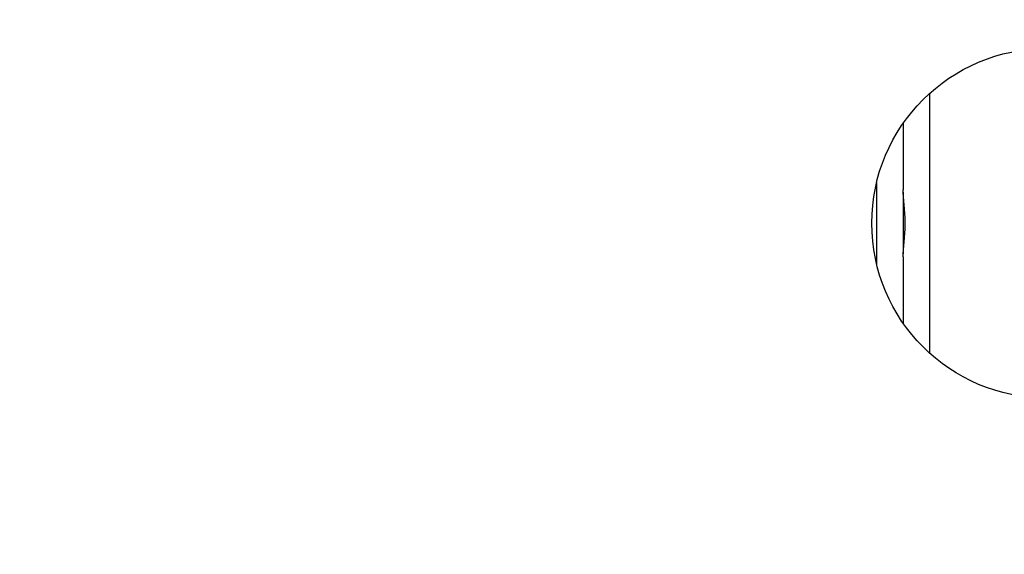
# Model space of a CAD drawing. Header units: millimetres. Extents: x 0 to 420, y 0 to 297.
# Tile 67 of 105: x 192 to 209, y 214 to 223. Entities that reach past the tile are written whole.
import ezdxf

# ---------------------------------------------------------------- set-up
doc = ezdxf.new("R2010")
doc.units = ezdxf.units.MM
doc.header["$LTSCALE"] = 23.1
doc.layers.get('0').update_dxf_attribs({"linetype": 'CONTINUOUS'})
doc.layers.add('DIM_PILOTEES', color=7, linetype='CONTINUOUS')
doc.styles.get("Standard").update_dxf_attribs({"font": 'txt', "width": 0.7})
doc.dimstyles.new('DIMSTYLE_4', dxfattribs={"dimtxt": 2.5, "dimasz": 3.5, "dimexe": 2, "dimexo": 0, "dimtad": 1, "dimdec": 0, "dimlfac": 3.333333, "dimdsep": 46, "dimtxsty": 'Standard', "dimblk": '_FILLED', "dimblk1": '_FILLED', "dimblk2": '_FILLED', "dimcen": 0.09, "dimazin": 2, "dimtp": 0.5, "dimtm": 0.5, "dimtfac": 1, "dimtdec": 0, "dimtofl": 0, "dimtmove": 0, "dimatfit": 3, "dimldrblk": '_FILLED', "dimfxl": 0, "dimtolj": 1, "dimarcsym": 0})

# ---------------------------------------------------------------- blocks, each defined once
blk = doc.blocks.new('_FILLED')
at = {"color": 0, "linetype": 'ByBlock'}
blk.add_solid([(0, 0), (-1, 0.1429), (-1, -0.1429)], dxfattribs=at)
blk = doc.blocks.new('*D10')
at = {"layer": 'DIM_PILOTEES', "color": 2, "linetype": 'Continuous'}
for p, q in [((198.74, 245.182), (148.74, 245.182)), ((150.74, 245.182), (150.74, 221.109)), ((150.74, 197.035), (150.74, 221.109)), ((209.39, 197.035), (148.74, 197.035))]:
    blk.add_line(p, q, dxfattribs=at)
at = {"layer": 'DIM_PILOTEES', "color": 2, "linetype": 'Continuous', "xscale": 3.5, "yscale": 3.5, "zscale": 3.5}
for p, rotation in [((150.74, 245.182), 90), ((150.74, 197.035), 270)]:
    blk.add_blockref('_FILLED', p, dxfattribs=dict(at, rotation=rotation))
at = {"layer": 'DIM_PILOTEES', "color": 2, "linetype": 'Continuous', "insert": (147.615, 221.109), "char_height": 2.5, "width": 8.03571, "attachment_point": 2, "rotation": 90, "line_spacing_factor": 0.9}
blk.add_mtext('{\\ftxt;\\W0.0001;\\H0.0001;\\~}{\\ftxt;\\W2.1428571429;\\H2.5; }{\\ftxt;\\W0.0001;\\H0.0001;\\~}', dxfattribs=at)

msp = doc.modelspace()

# ---------------------------------------------------------------- linework, layer by layer
at = {"color": 7, "linetype": 'Continuous'}
for p, q in [((207.2822, 222.1535), (207.2822, 217.8098)), ((206.8401, 221.6535), (206.8401, 220.5415)), ((206.3979, 219.2924), (206.3979, 220.6671)), ((206.8401, 220.5013), (206.8401, 219.4733)), ((206.8401, 219.4229), (206.8401, 218.3128))]:
    msp.add_line(p, q, dxfattribs=at)
msp.add_circle((209.2401, 219.9822), 2.925, dxfattribs=at)
for points, knots in [([(206.8742, 219.9822), (206.8739, 220.0801), (206.8608, 220.2665), (206.8401, 220.4526), (206.8401, 220.5415)], [0, 0, 0, 0, 0.523681, 1, 1, 1, 1]), ([(206.8401, 219.4229), (206.8401, 219.5119), (206.8609, 219.698), (206.8737, 219.8844), (206.8742, 219.9822)], [0, 0, 0, 0, 0.4763024, 1, 1, 1, 1])]:
    msp.add_open_spline(points, degree=3, knots=knots, dxfattribs=at)

# ---------------------------------------------------------------- dimensions: what is measured, and where the dimension line sits
at = {"layer": 'DIM_PILOTEES', "color": 2, "linetype": 'Continuous'}
dim = msp.add_linear_dim(base=(150.7401, 245.1822), p1=(209.3901, 197.0349), p2=(198.7401, 245.1822), angle=90, text='{\\ftxt;\\W0.0001;\\H0.0001;\\~}{\\ftxt;\\W2.1428571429;\\H2.5; }{\\ftxt;\\W0.0001;\\H0.0001;\\~}', dimstyle='DIMSTYLE_4', dxfattribs=at)
dim.commit()
dim.dimension.update_dxf_attribs({"geometry": '*D10', "text_midpoint": (150.7401, 220.7514), "dimtype": 160})

doc.saveas('drawing.dxf')
